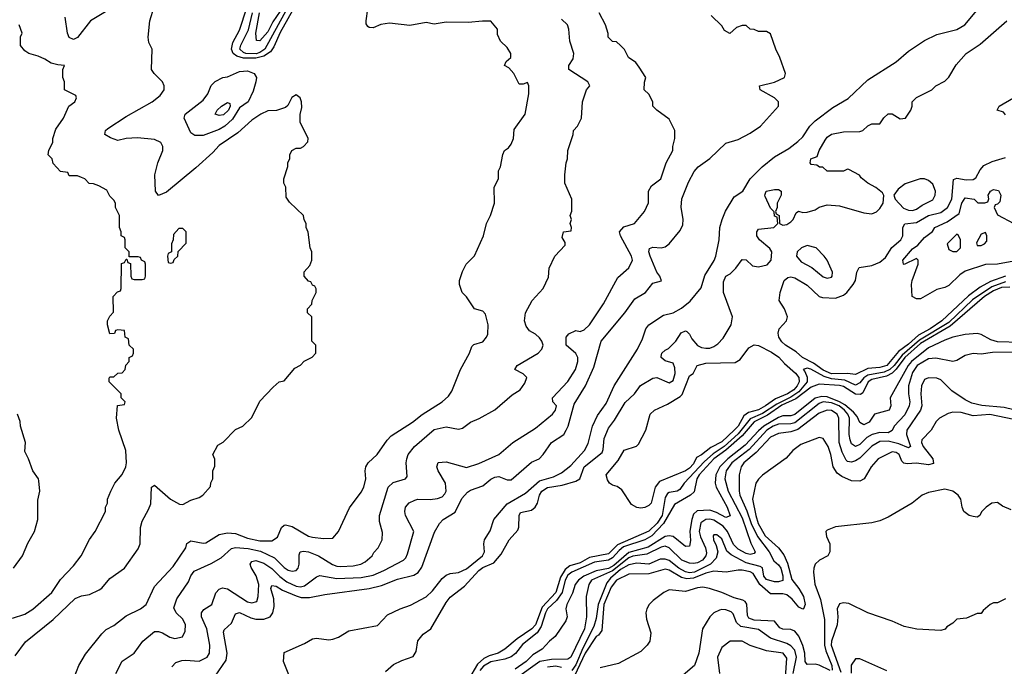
# Model space of a CAD drawing. Header units: inches. Extents: x 2348352 to 2479776, y 460422 to 613655.
# Tile 118 of 256: x 2352165 to 2357023, y 531366 to 534556. Entities that reach past the tile are written whole.
import ezdxf

# ---------------------------------------------------------------- set-up
doc = ezdxf.new("R2010")
doc.units = ezdxf.units.IN
doc.header["$MEASUREMENT"] = 0
doc.layers.add('C3553', color=7, linetype='Continuous')

msp = doc.modelspace()

# ---------------------------------------------------------------- linework, layer by layer
at = {"layer": 'C3553', "color": 4}
for points, elevation in [([(2352143.3, 531416.7), (2352194.2, 531485.8), (2352330, 531596.3), (2352439.1, 531700.9), (2352470, 531713.4), (2352510, 531719.1), (2352557.7, 531742.3), (2352570, 531750.7), (2352610, 531799.1), (2352682, 531850), (2352750, 531946), (2352759.3, 531970), (2352761.2, 532050), (2352770, 532082), (2352801.5, 532138.5), (2352812, 532168), (2352815.3, 532250), (2352830, 532258.8), (2352910, 532190.5), (2352954, 532166), (2352970, 532164.7), (2353010, 532184.7), (2353050, 532198), (2353068, 532210), (2353107.3, 532252.7), (2353108.4, 532271.6), (2353118, 532290), (2353118, 532330), (2353127.3, 532352.7), (2353127.3, 532387.3), (2353118, 532410), (2353143.1, 532456.9), (2353168.4, 532471.6), (2353230, 532534), (2353266, 532550), (2353310, 532594), (2353350, 532674), (2353416.4, 532743.6), (2353446, 532770), (2353470, 532774), (2353523.1, 532836.9), (2353550, 532852), (2353569.1, 532870.9), (2353608.4, 532891.6), (2353626, 532910), (2353626, 532950), (2353606, 532970), (2353606, 533090), (2353586, 533110), (2353586, 533130), (2353607.3, 533152.7), (2353608, 533170), (2353628, 533210), (2353627.3, 533227.3), (2353622, 533242), (2353610, 533246), (2353602, 533262), (2353590, 533266), (2353568, 533290), (2353568.4, 533311.6), (2353596.4, 533343.6), (2353606, 533370), (2353606, 533410), (2353598, 533430), (2353588.4, 533508.4), (2353578, 533530), (2353578, 533550), (2353568.4, 533568.4), (2353566, 533590), (2353496.4, 533656.4), (2353480.4, 533680.4), (2353478, 533730), (2353469, 533750), (2353469.1, 533770.9), (2353488.4, 533831.6), (2353488.9, 533851.1), (2353498, 533870), (2353498, 533890), (2353508, 533910), (2353530, 533922), (2353550, 533922), (2353566, 533930), (2353587.3, 533952.7), (2353588, 533970), (2353548.7, 534050), (2353548.9, 534088.9), (2353557.2, 534122.8), (2353555.1, 534150), (2353549, 534170), (2353530, 534185.2), (2353508.5, 534171.5), (2353488, 534132), (2353476.7, 534123.3), (2353431.9, 534108.1), (2353390, 534105.7), (2353354.9, 534090), (2353310, 534060.4), (2353241.9, 533998.1), (2353150, 533935.4), (2353118.9, 533901.1), (2353034.5, 533825.5), (2352890, 533705.2), (2352850, 533688.7), (2352835.3, 533710), (2352832.7, 533790), (2352847, 533850), (2352871.6, 533910), (2352871.8, 533930), (2352861.2, 533950), (2352830, 533964.5), (2352746.2, 533973.8), (2352690.5, 533969.5), (2352650, 533959.3), (2352612.5, 533972.5), (2352586, 533990), (2352588, 534010), (2352600.1, 534019.9), (2352690, 534078.4), (2352819.3, 534150), (2352858.3, 534181.7), (2352877.2, 534210), (2352877.2, 534230), (2352869.3, 534249.3), (2352828, 534290), (2352815.3, 534310), (2352818, 534410), (2352802.7, 534442.7), (2352799.3, 534470), (2352807.6, 534550), (2352849.6, 534690.4)], 104), ([(2353549.4, 534670), (2353450, 534492.8), (2353418.5, 534421.5), (2353402, 534398), (2353370, 534376.7), (2353330, 534366.6), (2353270, 534366.3), (2353235.8, 534375.8), (2353218, 534390), (2353210.8, 534410), (2353217.2, 534442.8), (2353250, 534504), (2353286.1, 534613.9)], 96), ([(2352674.6, 534645.4), (2352514.8, 534550), (2352450, 534468.7), (2352430, 534459), (2352410, 534468.7), (2352401.2, 534490), (2352389.2, 534569.2)], 104), ([(2352433.2, 531310), (2352457.2, 531370), (2352490, 531424.7), (2352570, 531526), (2352592.1, 531547.9), (2352630, 531566.8), (2352690, 531614), (2352762, 531650), (2352789, 531670), (2352830, 531758.8), (2352922, 531858), (2352985.1, 531950), (2352990, 531971.3), (2353010, 531984.9), (2353070, 531973.7), (2353084.4, 531975.6), (2353150, 532015.5), (2353190, 532024.4), (2353230, 532020.3), (2353290, 531998), (2353350, 531984.9), (2353410, 531984.9), (2353437.6, 532002.4), (2353457.2, 532050), (2353470, 532062.8), (2353476.5, 532063.5), (2353510, 532055.5), (2353590, 532008), (2353610, 532002), (2353664, 531996), (2353710, 531998), (2353739, 532030), (2353792.5, 532147.5), (2353850, 532224.7), (2353864, 532250), (2353872.7, 532290), (2353869.2, 532330), (2353873.2, 532350), (2353885.2, 532370), (2353929.6, 532410.4), (2353978, 532482), (2353998, 532502), (2354104, 532570), (2354151.5, 532608.5), (2354249.5, 532670.5), (2354281.2, 532698.8), (2354297.6, 532722.4), (2354340.9, 532830), (2354384, 532910), (2354396.5, 532943.5), (2354406.3, 532953.7), (2354450, 532966), (2354469, 532990), (2354474.8, 533005.2), (2354477.2, 533050), (2354463.1, 533103.1), (2354450, 533118), (2354408.7, 533130), (2354370, 533188), (2354348.7, 533210), (2354335.3, 533250), (2354335.3, 533270), (2354350, 533314), (2354368.7, 533350), (2354408.9, 533391.1), (2354454, 533490), (2354468.7, 533550), (2354488.7, 533590), (2354508, 533650), (2354506, 533730), (2354528, 533770), (2354528, 533810), (2354538, 533830), (2354548.9, 533891.1), (2354558, 533910), (2354576.5, 533923.5), (2354590, 533942), (2354601.2, 533970), (2354605.6, 534014.4), (2354659.3, 534090), (2354677.2, 534190), (2354678, 534230), (2354670, 534246), (2354650, 534238), (2354630, 534238), (2354604, 534290), (2354578, 534318), (2354558, 534330), (2354566, 534350), (2354588, 534370), (2354588, 534390), (2354570, 534418), (2354538, 534450), (2354523.1, 534483.1), (2354522, 534510), (2354490, 534548), (2354448.7, 534548.7), (2354378.4, 534541.6), (2354270, 534544.5), (2354210, 534534.5), (2354170, 534542), (2354090, 534526.6), (2353990, 534539.5), (2353947.5, 534532.5), (2353910, 534515.3), (2353890, 534518), (2353883.1, 534523.1), (2353875.3, 534535.3), (2353874, 534550), (2353883.7, 534610)], 96), ([(2353507.1, 534650), (2353374, 534410), (2353350, 534393.8), (2353331.8, 534388.2), (2353281.2, 534390), (2353270, 534393.5), (2353251.1, 534410), (2353256.8, 534430), (2353294.5, 534505.5), (2353314, 534590)], 92), ([(2353515.1, 531270), (2353466, 531390), (2353470, 531434), (2353570, 531478), (2353610, 531501), (2353630, 531504), (2353690, 531496.3), (2353710, 531499.1), (2353738, 531510), (2353790, 531541), (2353930, 531566.8), (2353980.5, 531619.5), (2354042, 531650), (2354093.1, 531666.9), (2354170, 531708.2), (2354201.6, 531738.4), (2354250, 531799.1), (2354270, 531815.5), (2354290, 531823), (2354330, 531827.7), (2354370, 531846.7), (2354449.3, 531910), (2354459.3, 531930), (2354456, 531970), (2354459.3, 531990), (2354486, 532034), (2354504.5, 532090), (2354570, 532167), (2354660.5, 532219.5), (2354730, 532280.2), (2354799.6, 532300.4), (2354839.1, 532320.9), (2354884.1, 532355.9), (2354951.8, 532430), (2354970, 532464.7), (2354991.5, 532550), (2355016.2, 532603.8), (2355058.3, 532661.7), (2355098, 532750), (2355214, 532930), (2355238.7, 532981.3), (2355255.1, 533030), (2355269.3, 533050), (2355342.3, 533097.7), (2355390, 533110.4), (2355430, 533133), (2355473.3, 533166.7), (2355527.2, 533232.8), (2355545.5, 533294.5), (2355592.2, 533367.8), (2355599.6, 533390), (2355616.2, 533470), (2355619.7, 533530), (2355631.6, 533570), (2355648.2, 533611.8), (2355690, 533682.8), (2355734, 533710), (2355769.2, 533770), (2355829, 533830), (2355890, 533878.8), (2355960.1, 533919.9), (2356005.4, 533954.6), (2356030, 533978.8), (2356063.7, 534030), (2356090, 534057.3), (2356177.2, 534122.8), (2356252.7, 534167.3), (2356350, 534258.8), (2356490, 534347.3), (2356550, 534400.7), (2356630, 534454), (2356690, 534482.8), (2356790, 534506.8), (2356828.7, 534530), (2356928.7, 534650)], 76), ([(2352639, 531330), (2352670, 531391), (2352730, 531431), (2352773.2, 531490), (2352830, 531537.3), (2352850, 531537.3), (2352869.1, 531530.9), (2352906, 531510), (2352930, 531503), (2352969.2, 531510.8), (2352981.2, 531538.8), (2352982.7, 531570), (2352970, 531599), (2352937.2, 531630), (2352926.3, 531653.7), (2352940.7, 531699.3), (2352998.4, 531781.6), (2353010, 531811.3), (2353025.4, 531834.6), (2353110, 531873), (2353158.6, 531901.4), (2353210, 531946.8), (2353230, 531952.4), (2353292.8, 531947.2), (2353353.7, 531933.7), (2353421.6, 531901.6), (2353470, 531852.7), (2353490, 531840.4), (2353510, 531835.5), (2353530, 531838.8), (2353539.3, 531850), (2353544.5, 531870), (2353544.4, 531915.6), (2353549.6, 531930.4), (2353565.6, 531934.4), (2353590, 531930.3), (2353638.8, 531910), (2353707.9, 531867.9), (2353730, 531860.3), (2353750, 531857.6), (2353810, 531861.6), (2353848, 531870), (2353870, 531880.7), (2353904, 531910), (2353912.7, 531927.3), (2353934, 531950), (2353954, 531990), (2353954.6, 532025.4), (2353940.2, 532080.2), (2353941.2, 532110), (2353983.7, 532250), (2354007.3, 532272.7), (2354068, 532290), (2354077.5, 532302.5), (2354072.3, 532370), (2354075.1, 532390), (2354082.7, 532410), (2354112.7, 532450), (2354210, 532534), (2354270, 532546.8), (2354330, 532536), (2354350, 532541), (2354390, 532570.8), (2354431.9, 532588.1), (2354510, 532631), (2354594.8, 532705.2), (2354635.3, 532730), (2354658, 532762), (2354668, 532790), (2354648.9, 532808.9), (2354608, 532830), (2354619, 532850), (2354723.7, 532910), (2354742, 532930), (2354747.3, 532950), (2354741.6, 532970), (2354730, 532986.6), (2354710, 533004.5), (2354680.5, 533020.5), (2354664.1, 533044.1), (2354656, 533070), (2354661.2, 533110), (2354694, 533170), (2354748, 533230), (2354774.6, 533285.4), (2354778, 533330), (2354806, 533390), (2354856.4, 533443.6), (2354856.4, 533456.4), (2354842, 533482), (2354848.7, 533510), (2354886, 533514), (2354888, 533530), (2354882, 533550), (2354888, 533570), (2354882, 533590), (2354888.9, 533611.1), (2354888.7, 533670), (2354855.3, 533750), (2354855.3, 533790), (2354862, 533850), (2354868.7, 533870), (2354869.1, 533910.9), (2354895.3, 533990), (2354898, 534010), (2354918, 534030), (2354938, 534070), (2354942, 534150), (2354962, 534210), (2354978, 534230), (2354968, 534250), (2354875.3, 534310), (2354875.3, 534330), (2354896.5, 534363.5), (2354899, 534390), (2354879, 534450), (2354874, 534510), (2354868, 534530), (2354838, 534558)], 92), ([(2352916.5, 531363.5), (2352936, 531384), (2352965.1, 531394.9), (2352983.6, 531396.4), (2353050, 531390.6), (2353089.6, 531410.4), (2353100.9, 531430), (2353102.9, 531470), (2353087.8, 531550), (2353062, 531610), (2353062.7, 531630), (2353074.2, 531645.8), (2353112.7, 531670), (2353132.3, 531727.7), (2353150, 531746), (2353166.6, 531753.4), (2353190, 531747.7), (2353290, 531684.4), (2353310, 531679.3), (2353334.7, 531685.3), (2353341.6, 531710), (2353345.7, 531770), (2353332.6, 531812.6), (2353306.8, 531853.2), (2353302, 531870), (2353310, 531882.8), (2353330, 531888), (2353370, 531874.3), (2353410, 531848.9), (2353448.7, 531808.7), (2353482.9, 531782.9), (2353530, 531760.3), (2353550, 531757.4), (2353570, 531763.1), (2353630, 531807.3), (2353646.8, 531813.2), (2353730, 531798.9), (2353850, 531803.6), (2353910, 531816), (2353962, 531838), (2354059, 531890), (2354070, 531901), (2354079.1, 531920.9), (2354109.3, 532030), (2354069.3, 532110), (2354065.2, 532130), (2354069.5, 532150.5), (2354087.6, 532172.4), (2354114.2, 532185.8), (2354130, 532190.4), (2354190, 532188), (2354227.2, 532192.8), (2354250, 532202), (2354263.3, 532216.7), (2354269.5, 532230.5), (2354266.6, 532270), (2354229.2, 532330), (2354224, 532350), (2354229.3, 532370.7), (2354270, 532374.8), (2354370, 532346.8), (2354430, 532365.5), (2354530, 532410.7), (2354599, 532470), (2354710, 532540.7), (2354794, 532610), (2354808.7, 532630), (2354814, 532650), (2354795.3, 532670), (2354794, 532690), (2354870, 532770.8), (2354907.6, 532830), (2354918.7, 532870), (2354919.3, 532890), (2354909.6, 532909.6), (2354862, 532950), (2354862, 532990), (2354874.6, 533005.4), (2354910, 533022), (2354930, 533018), (2354950, 533026), (2354977.2, 533050), (2355046.3, 533153.7), (2355116.5, 533283.5), (2355170, 533332), (2355188.7, 533370), (2355184, 533390), (2355129.5, 533489.5), (2355125.2, 533510), (2355146.8, 533533.2), (2355198, 533550), (2355248, 533610), (2355268.4, 533651.6), (2355268, 533710), (2355283.1, 533736.9), (2355328, 533770), (2355355.3, 533850), (2355388, 533910), (2355388, 533930), (2355398, 533970), (2355398, 534010), (2355370, 534066), (2355308.9, 534108.9), (2355289.1, 534129.1), (2355288.7, 534150), (2355268.9, 534188.9), (2355246, 534210), (2355247.3, 534247.3), (2355255.3, 534270), (2355222, 534322), (2355204.7, 534344.7), (2355169.3, 534369.3), (2355148.9, 534408.9), (2355130, 534428), (2355110, 534446), (2355090, 534448), (2355069.1, 534469.1), (2355068.4, 534488.4), (2355055.3, 534530), (2355024, 534590)], 88), ([(2353130, 531317.3), (2353184.4, 531395.6), (2353189.6, 531430), (2353170, 531534), (2353174, 531546), (2353210, 531578), (2353230, 531624.7), (2353250, 531630.6), (2353305.1, 531605.1), (2353330, 531598.7), (2353370, 531597.6), (2353400.9, 531610), (2353414.5, 531630), (2353420.1, 531659.9), (2353419.1, 531699.1), (2353404.5, 531750), (2353410, 531764.7), (2353430, 531760.5), (2353461.1, 531741.1), (2353530, 531712.6), (2353554.3, 531705.7), (2353594.9, 531705.1), (2353670, 531720.4), (2353890, 531748.8), (2353950, 531764.9), (2354030, 531795.8), (2354110, 531815.5), (2354130.9, 531829.1), (2354150, 531854.8), (2354211.9, 532028.1), (2354237.2, 532070), (2354254, 532090), (2354313.5, 532126.5), (2354346.5, 532193.5), (2354375.2, 532224.8), (2354390, 532235.5), (2354450, 532256.5), (2354490, 532288.7), (2354510, 532298.9), (2354530, 532302.3), (2354570, 532284.9), (2354590, 532284.9), (2354690, 532373.4), (2354728.7, 532390), (2354748.7, 532410), (2354789.2, 532470), (2354849.4, 532510), (2354861.3, 532530), (2354870.9, 532550), (2354901.8, 532658.2), (2354956.9, 532750), (2354997.7, 532842.3), (2355034.5, 532970), (2355151.6, 533110), (2355200.6, 533179.4), (2355252.7, 533210), (2355290, 533256), (2355332.5, 533267.5), (2355324, 533290), (2355309.5, 533309.5), (2355276.2, 533390), (2355269.5, 533410), (2355273.2, 533426.8), (2355290, 533433.4), (2355330, 533430.7), (2355350, 533436), (2355369.4, 533450.6), (2355424.8, 533515.2), (2355436.6, 533543.4), (2355439.3, 533570), (2355429.4, 533630.6), (2355432.9, 533672.9), (2355464.9, 533755.1), (2355493.4, 533806.6), (2355513.2, 533830), (2355570, 533870.8), (2355650, 533946.8), (2355710, 533965.5), (2355770, 533996.3), (2355821.2, 534030), (2355909, 534130), (2355909.2, 534150), (2355889.2, 534170), (2355819, 534210), (2355815.3, 534230), (2355890, 534248.2), (2355939, 534270), (2355944, 534290), (2355915.3, 534370), (2355895.3, 534410), (2355870, 534486), (2355850, 534498), (2355810, 534498), (2355790, 534508), (2355769.1, 534509.1), (2355750, 534528), (2355730, 534528), (2355702, 534518), (2355668.7, 534488.7), (2355643.1, 534503.1), (2355630, 534526), (2355576.4, 534576.4)], 84), ([(2353450, 534598.3), (2353414.3, 534545.7), (2353390, 534496.3), (2353350, 534452.3), (2353334, 534454), (2353329.7, 534489.7), (2353348.1, 534590)], 88), ([(2352130, 531602.8), (2352190, 531622.8), (2352230, 531646.8), (2352324, 531730), (2352366.3, 531793.7), (2352430, 531862), (2352468.9, 531911.1), (2352509.1, 531990.9), (2352538, 532030), (2352588, 532130), (2352588.9, 532151.1), (2352598, 532170), (2352598, 532190), (2352615.3, 532230), (2352635.3, 532270), (2352670, 532312), (2352689, 532350), (2352692.7, 532370), (2352689.3, 532430), (2352654, 532530), (2352642, 532590), (2352647.3, 532652.7), (2352682, 532658), (2352686, 532670), (2352666, 532690), (2352666, 532710), (2352606, 532770), (2352607.3, 532787.3), (2352610, 532794), (2352630, 532794), (2352650, 532812), (2352670, 532814), (2352686, 532830), (2352688.4, 532851.6), (2352706, 532870), (2352706, 532890), (2352722, 532898), (2352726, 532910), (2352726, 532930), (2352706, 532950), (2352702, 532982), (2352686, 532990), (2352682, 533022), (2352650, 533026), (2352638, 533022), (2352632.7, 533007.3), (2352610, 533006), (2352598, 533050), (2352598, 533070), (2352610, 533094), (2352627.3, 533112.7), (2352626, 533190), (2352647.3, 533212.7), (2352662, 533218), (2352666, 533230), (2352667.3, 533352.7), (2352682, 533358), (2352690, 533374), (2352694, 533374), (2352698, 533358), (2352712.7, 533352.7), (2352714, 533290), (2352718, 533278), (2352730, 533274), (2352770, 533274), (2352782, 533278), (2352786, 533290), (2352786, 533350), (2352782, 533362), (2352766, 533370), (2352762, 533382), (2352750, 533386), (2352706, 533386), (2352706, 533410), (2352686, 533430), (2352686, 533470), (2352682, 533482), (2352666, 533490), (2352666, 533510), (2352658, 533530), (2352658, 533590), (2352638, 533630), (2352638, 533650), (2352630, 533666), (2352610, 533686), (2352594.6, 533714.6), (2352556.4, 533736.4), (2352530, 533746), (2352507.3, 533747.3), (2352486, 533770), (2352470, 533778), (2352450, 533786), (2352410, 533786), (2352402, 533802), (2352367.3, 533807.3), (2352330, 533846), (2352326, 533870), (2352306, 533890), (2352308.4, 533911.6), (2352328, 533950), (2352328, 533970), (2352344, 534016), (2352382, 534070), (2352408, 534130), (2352438, 534150), (2352446, 534170), (2352442, 534182), (2352386, 534210), (2352386, 534250), (2352378, 534270), (2352378, 534310), (2352386, 534330), (2352352.7, 534332.7), (2352321.2, 534341.2), (2352290, 534362), (2352256.5, 534376.5), (2352210, 534388.7), (2352190, 534402), (2352169.4, 534429.4), (2352168.7, 534471.3), (2352178, 534490), (2352162, 534530)], 108), ([(2353970, 531340.7), (2354010, 531374), (2354050, 531394), (2354106.3, 531413.7), (2354120.9, 531439.1), (2354130, 531491.3), (2354155.5, 531524.5), (2354193.2, 531550), (2354270, 531681), (2354290, 531706.8), (2354359.3, 531760.7), (2354430, 531838.9), (2354450, 531852.6), (2354504.1, 531875.9), (2354541.6, 531918.4), (2354580.9, 531990), (2354622.3, 532037.7), (2354627.8, 532052.2), (2354629.6, 532110.4), (2354635.5, 532124.5), (2354690, 532136.3), (2354709.2, 532150), (2354719.5, 532170), (2354730, 532210.8), (2354742, 532230), (2354770, 532248.4), (2354841.1, 532258.9), (2354910, 532279.3), (2354929.6, 532290.4), (2354949.6, 532350), (2355038.7, 532421.3), (2355044.8, 532435.2), (2355049.6, 532490), (2355070, 532541), (2355100.1, 532579.9), (2355152.5, 532667.5), (2355198, 532710), (2355228.1, 532751.9), (2355290, 532786.8), (2355309.3, 532790.7), (2355370, 532764.9), (2355390, 532776), (2355398.7, 532810), (2355397.6, 532837.6), (2355390, 532862), (2355350, 532873.2), (2355329.5, 532890), (2355330, 532894), (2355334, 532910), (2355350, 532926), (2355366, 532934), (2355402, 532970), (2355429.5, 533010.5), (2355450, 533021), (2355456.8, 533016.8), (2355470, 533004.7), (2355481.4, 532981.4), (2355509.1, 532949.1), (2355530, 532938.4), (2355550, 532934.9), (2355570, 532935.5), (2355590, 532943), (2355610, 532956.3), (2355636.1, 532983.9), (2355675.1, 533050), (2355682.7, 533090), (2355638, 533210), (2355638, 533262), (2355649.2, 533290), (2355670, 533302.8), (2355699, 533330), (2355730, 533372), (2355750, 533371), (2355781.7, 533341.7), (2355810, 533336.4), (2355853.7, 533346.3), (2355873.6, 533370), (2355876, 533410), (2355867.2, 533427.2), (2355815.3, 533470), (2355802, 533490), (2355802, 533510), (2355810, 533522), (2355886, 533530), (2355906, 533550), (2355902, 533582), (2355890, 533586), (2355887.3, 533607.3), (2355870, 533626), (2355843.2, 533683.2), (2355841.2, 533690), (2355849, 533710), (2355890, 533718.8), (2355910, 533718), (2355922, 533710), (2355922, 533690), (2355902, 533650), (2355902, 533630), (2355894, 533610), (2355898, 533598), (2355912, 533590), (2355914, 533550), (2355930, 533542), (2355950, 533544.7), (2355970, 533558), (2355982, 533570), (2355996.4, 533603.6), (2356008.4, 533611.6), (2356030, 533604.7), (2356050, 533606), (2356090, 533618), (2356110, 533631.3), (2356150, 533642), (2356210, 533638), (2356330, 533602.8), (2356370, 533598.8), (2356392.5, 533607.5), (2356410, 533624.7), (2356425.2, 533650), (2356428.9, 533688.9), (2356422, 533702), (2356390, 533728.7), (2356350, 533748.7), (2356316.4, 533776.4), (2356308.4, 533788.4), (2356256.4, 533816.4), (2356250, 533818), (2356230, 533808), (2356150, 533808), (2356128, 533828), (2356112, 533828), (2356098, 533838), (2356070, 533842), (2356065.2, 533850), (2356069.3, 533870), (2356099.3, 533880.7), (2356109.4, 533910), (2356138.9, 533961.1), (2356150, 533976), (2356170, 533990.7), (2356230, 534002), (2356310, 534004.7), (2356326, 534010), (2356350, 534032), (2356370, 534042), (2356410, 534042), (2356428.9, 534071.1), (2356450, 534091), (2356470, 534091.3), (2356510, 534066.8), (2356535.3, 534070), (2356562, 534110), (2356568.7, 534130), (2356568.9, 534151.1), (2356590, 534172), (2356666, 534210), (2356686, 534230), (2356730, 534252), (2356750, 534272), (2356786.3, 534333.7), (2356835.3, 534390), (2356904.1, 534435.9), (2357035.3, 534550)], 72), ([(2357030, 534086), (2357019.3, 534099.3), (2356988, 534110), (2356998, 534130), (2357069.3, 534170.7)], 68), ([(2357030, 533290.9), (2356955.9, 533264.1), (2356904.4, 533235.6), (2356846.5, 533193.5), (2356714.9, 533070), (2356657.4, 533030), (2356599.8, 533000.2), (2356550, 532955.1), (2356500.6, 532919.4), (2356443.1, 532850), (2356410, 532840.3), (2356350, 532834.2), (2356290, 532805.7), (2356249.8, 532809.8), (2356170, 532808.6), (2356130, 532826.8), (2356081.9, 532861.9), (2356027.6, 532890), (2355996.5, 532916.5), (2355944.2, 532950), (2355926.4, 532966.4), (2355911.3, 532990), (2355907.8, 533010), (2355912, 533030), (2355949.2, 533070), (2355954, 533090), (2355939, 533130), (2355913.2, 533170), (2355917.2, 533210), (2355937.2, 533270), (2355955.5, 533284.5), (2355970, 533287.3), (2355990, 533283), (2356050, 533246.7), (2356110, 533190.4), (2356126.1, 533186.1), (2356190, 533182.6), (2356230, 533196.4), (2356247, 533210), (2356278.4, 533250), (2356289.5, 533270), (2356296, 533310), (2356307, 533333), (2356370, 533343.7), (2356410, 533359.5), (2356436.6, 533383.4), (2356468.3, 533431.7), (2356512.3, 533470), (2356522, 533490), (2356522, 533530), (2356532, 533548), (2356590, 533554.9), (2356650, 533590.3), (2356710, 533604.9), (2356743, 533630), (2356764.4, 533670), (2356773.2, 533766.8), (2356790, 533774), (2356834.5, 533765.5), (2356870, 533767.3), (2356883.7, 533776.3), (2356904.1, 533815.9), (2356922.9, 533837.1), (2356964, 533856), (2357030, 533876)], 68), ([(2357070, 533365.2), (2356990, 533349.3), (2356930, 533348.7), (2356830, 533315.3), (2356803.5, 533296.5), (2356750, 533244), (2356730, 533234), (2356690, 533224), (2356610, 533178), (2356590, 533178), (2356568, 533190), (2356566, 533250), (2356568, 533270), (2356598, 533350), (2356598, 533370), (2356590, 533378), (2356530, 533348), (2356526, 533350), (2356522, 533370), (2356570, 533424.7), (2356597.2, 533442.8), (2356630, 533481), (2356669.5, 533510.5), (2356681.2, 533530), (2356741.3, 533558.7), (2356800.4, 533599.6), (2356813.2, 533650), (2356830, 533676.3), (2356874, 533670), (2356892.7, 533652.7), (2356927.3, 533652.7), (2356942, 533658), (2356947.3, 533672.7), (2356944, 533690), (2356955.3, 533710), (2356970, 533718.8), (2356994, 533714), (2357006, 533690), (2357002, 533658), (2356990, 533646), (2356978, 533642), (2356974, 533630), (2356990, 533594), (2357071.1, 533551.1)], 64), ([(2357030, 533262), (2356961.5, 533238.5), (2356866.5, 533173.5), (2356750, 533062.4), (2356604.5, 532975.5), (2356519.4, 532900.6), (2356480.5, 532850), (2356459.3, 532830), (2356430, 532816.4), (2356350, 532802), (2356331.1, 532788.9), (2356310, 532763.5), (2356290, 532752.4), (2356236.9, 532776.9), (2356170, 532783.2), (2356135, 532795), (2356068.9, 532831.1), (2356050, 532836.4), (2356030.8, 532830), (2356039.9, 532819.9), (2356051.5, 532791.5), (2356051.4, 532770), (2356010, 532720.2), (2355970, 532692.8), (2355900.7, 532659.3), (2355830, 532612.3), (2355770, 532586.6), (2355710, 532512.2), (2355641.8, 532450), (2355586.3, 532413.7), (2355544.1, 532375.9), (2355443.1, 532270), (2355421.7, 532238.3), (2355410, 532229.6), (2355370, 532223.6), (2355362, 532218), (2355350, 532199), (2355334.8, 532110), (2355310, 532072.2), (2355270, 532032.6), (2355115, 531965), (2355070, 531921), (2354977.5, 531902.5), (2354930, 531876.9), (2354879.3, 531860.7), (2354856.5, 531843.5), (2354834.2, 531805.8), (2354810.2, 531730), (2354742.8, 531657.2), (2354710.2, 531570), (2354691.8, 531550), (2354619.6, 531500.4), (2354558.8, 531450), (2354526.8, 531430), (2354482.2, 531417.8), (2354455.1, 531404.9), (2354423.4, 531376.6), (2354380.1, 531299.9)], 72), ([(2357050, 533235.9), (2357010, 533234.5), (2356970, 533219), (2356925.4, 533190), (2356756.8, 533043.2), (2356610, 532958.1), (2356533, 532890), (2356490, 532832), (2356470, 532812.4), (2356442.3, 532797.7), (2356370, 532780.2), (2356351.7, 532770), (2356324.6, 532715.4), (2356313.4, 532706.6), (2356290, 532707.9), (2356230, 532746.2), (2356210.5, 532750.5), (2356110, 532757.4), (2356070, 532743.2), (2355994.9, 532685.1), (2355926.3, 532653.7), (2355854.7, 532605.3), (2355788.9, 532571.1), (2355730, 532503.2), (2355650, 532432.2), (2355590, 532389.1), (2355517.8, 532310), (2355505.8, 532290), (2355492.7, 532227.2), (2355475.5, 532210), (2355395.5, 532164.5), (2355341.7, 532070), (2355283.5, 532010), (2355250, 531989.4), (2355145.1, 531954.9), (2355122.5, 531937.5), (2355090, 531901.4), (2355070, 531888.8), (2355001.3, 531878.7), (2354890.1, 531829.9), (2354870, 531815), (2354855.8, 531790), (2354842.1, 531730), (2354814.6, 531690), (2354769.4, 531650), (2354758.9, 531630), (2354738.3, 531561.7), (2354719, 531530), (2354646.5, 531473.5), (2354611.5, 531428.5), (2354590, 531412.8), (2354559.3, 531400.7), (2354490, 531387.4), (2354453.5, 531366.5), (2354435.6, 531344.4)], 76), ([(2357102.9, 532962.9), (2356990, 532967.3), (2356956.8, 532976.8), (2356910, 533002), (2356890, 533007), (2356830, 533002.9), (2356769.6, 532989.6), (2356730, 532975.5), (2356650, 532936.8), (2356565.2, 532870), (2356549.5, 532850), (2356461, 532690), (2356462.8, 532650), (2356454.8, 532630), (2356382.8, 532610), (2356356.3, 532570), (2356330, 532557), (2356310, 532569.2), (2356298, 532598), (2356280, 532620), (2356236.2, 532656.2), (2356210.8, 532670.8), (2356150, 532695), (2356123.2, 532696.8), (2356090, 532688.1), (2355990, 532607.3), (2355970, 532601.7), (2355930, 532600.8), (2355910, 532593.4), (2355836.9, 532550), (2355810, 532527.1), (2355744.1, 532455.9), (2355658.9, 532390), (2355620.2, 532350), (2355600.2, 532310), (2355596.5, 532270), (2355602.3, 532250), (2355655.6, 532150), (2355670, 532108), (2355650, 532099.6), (2355604.1, 532124.1), (2355570, 532135.8), (2355507.8, 532132.2), (2355490, 532116.2), (2355480.8, 532090), (2355471.6, 532031.6), (2355474.4, 531985.6), (2355470, 531958), (2355450, 531957.2), (2355390, 532006.3), (2355370, 532009.8), (2355350, 532005.3), (2355266.5, 531953.5), (2355170, 531927.5), (2355096.3, 531863.7), (2355070, 531847.7), (2355010, 531836.5), (2354949.3, 531810.7), (2354922, 531790), (2354905.4, 531770), (2354892.9, 531727.1), (2354864.7, 531670), (2354859.5, 531650), (2354867.3, 531610), (2354860.7, 531590), (2354807.1, 531512.9), (2354778.8, 531490), (2354742.8, 531450), (2354697.3, 531422.7), (2354664.9, 531390), (2354610, 531350.9)], 84), ([(2357070, 532915.4), (2356965.3, 532914.7), (2356910, 532906), (2356869.1, 532909.1), (2356830, 532899.3), (2356790, 532874), (2356770, 532869.2), (2356686, 532886), (2356650, 532882.9), (2356594, 532850), (2356570, 532814.5), (2356550.3, 532750), (2356550.3, 532710.3), (2356557, 532670), (2356553.7, 532650), (2356532.9, 532607.1), (2356479.3, 532550), (2356470, 532529.2), (2356450, 532517.6), (2356410, 532518.5), (2356371.1, 532508.9), (2356345.7, 532494.3), (2356310, 532459.6), (2356290, 532449.6), (2356270, 532462.7), (2356262.2, 532482.3), (2356258.3, 532510), (2356259.3, 532590), (2356251.5, 532610), (2356234.8, 532630), (2356208.5, 532650), (2356170, 532666.3), (2356130.2, 532669.8), (2356110, 532662.8), (2355990, 532567.1), (2355970, 532561.5), (2355910, 532559.8), (2355882.6, 532550), (2355851.6, 532530), (2355764.2, 532435.8), (2355678.5, 532370), (2355651.5, 532330), (2355644, 532290), (2355660.8, 532230), (2355730, 532098), (2355772.4, 531972.4), (2355793.4, 531930), (2355790, 531922), (2355770, 531918), (2355750, 531922), (2355710, 531943.1), (2355687.2, 531967.2), (2355658.2, 532030), (2355636.5, 532056.5), (2355590, 532086), (2355570, 532091), (2355550.3, 532089.7), (2355526.5, 532073.5), (2355517.3, 532030), (2355524.2, 532004.2), (2355548.9, 531950), (2355553.7, 531926.3), (2355550.3, 531910), (2355533.7, 531890), (2355510, 531876.4), (2355490, 531872.4), (2355470, 531875.1), (2355432, 531890), (2355370, 531949.6), (2355350, 531958.7), (2355330, 531953.7), (2355260.4, 531919.6), (2355190, 531909.8), (2355170, 531901.4), (2355090, 531836.4), (2354987.3, 531790), (2354974, 531770), (2354960.7, 531710), (2354962.4, 531610), (2354951.6, 531550), (2354884, 531410), (2354870, 531400.7), (2354790, 531399.8), (2354730.9, 531389.1), (2354610, 531302.7)], 88), ([(2357070, 532631.2), (2357023.1, 532643.1), (2356911.8, 532651.8), (2356863.8, 532663.8), (2356830, 532679.7), (2356764.6, 532724.6), (2356710, 532779.5), (2356690, 532787), (2356650, 532789.4), (2356630, 532781.2), (2356615.5, 532750), (2356612.2, 532710), (2356616.4, 532650), (2356610.4, 532630), (2356542, 532530), (2356540.3, 532510), (2356560.7, 532450), (2356550, 532443.6), (2356503.4, 532463.4), (2356450, 532476.5), (2356410, 532474.2), (2356370, 532451.2), (2356310, 532392.8), (2356290, 532379.7), (2356270, 532373.3), (2356250, 532376.2), (2356242.7, 532382.7), (2356223, 532423), (2356208.5, 532470), (2356207.3, 532590), (2356199.5, 532610), (2356170, 532627.6), (2356150, 532629.6), (2356110, 532614.3), (2356005.4, 532534.6), (2355970, 532522.6), (2355910, 532514), (2355870, 532495.8), (2355798.7, 532421.3), (2355738.4, 532370), (2355724.4, 532350), (2355714.4, 532310), (2355715.3, 532230), (2355718.9, 532210), (2355752.9, 532132.9), (2355774.5, 532070), (2355805.5, 532005.5), (2355864, 531930), (2355886.5, 531886.5), (2355910, 531866), (2355920.3, 531850), (2355930, 531812), (2355930, 531789.2), (2355910, 531782), (2355890, 531782.9), (2355850, 531794), (2355836.9, 531810), (2355831.1, 531851.1), (2355818.4, 531858.4), (2355750, 531876.5), (2355674.9, 531914.9), (2355653.7, 531933.7), (2355630, 531995.1), (2355604.9, 532015.1), (2355590, 532014), (2355587.7, 532010), (2355588.4, 531990), (2355602.3, 531962.3), (2355610.6, 531930.6), (2355601.1, 531898.9), (2355574, 531870), (2355495.5, 531830), (2355470, 531827.3), (2355450, 531832.1), (2355418, 531850), (2355370, 531887.2), (2355350, 531894.7), (2355325.1, 531894.9), (2355270, 531869.7), (2355210, 531874.2), (2355170, 531866.8), (2355130, 531843.4), (2355079.6, 531800.4), (2355062.1, 531777.9), (2355019.3, 531670), (2355010, 531601.2), (2354997.9, 531562.1), (2354944.2, 531455.8), (2354910, 531373.7), (2354890, 531345.1)], 92), ([(2357070, 532583.5), (2356951.9, 532608.1), (2356870, 532600.7), (2356810, 532617.6), (2356770, 532619.5), (2356746.7, 532613.3), (2356704, 532590), (2356687.2, 532572.8), (2356663, 532530), (2356617.3, 532482.7), (2356615.5, 532470), (2356623.7, 532450), (2356670.3, 532390), (2356673.4, 532366.6), (2356650, 532358.9), (2356590, 532367.6), (2356544, 532364), (2356528, 532368), (2356518, 532378), (2356504, 532410), (2356490, 532421.2), (2356470, 532424), (2356401, 532390), (2356366.8, 532350), (2356331.3, 532290), (2356310, 532279), (2356270, 532281.2), (2356222, 532302), (2356198.7, 532318.7), (2356179.6, 532350), (2356168, 532410), (2356153.6, 532450), (2356129.2, 532489.2), (2356110, 532495.3), (2356019.9, 532460.1), (2355980.7, 532430), (2355947.9, 532392.1), (2355830.7, 532309.3), (2355810, 532289), (2355797.3, 532270), (2355781.3, 532190), (2355796.9, 532110), (2355809.3, 532070), (2355843.9, 532010), (2355908.7, 531950), (2355935.2, 531915.2), (2355953.6, 531873.7), (2355974.4, 531794.4), (2356010, 531748.7), (2356032.1, 531710), (2356041.1, 531670), (2356033.4, 531650), (2356030, 531647.3), (2356010, 531658), (2355976.9, 531696.9), (2355950, 531717.6), (2355930, 531722.8), (2355870, 531722.6), (2355817.8, 531770), (2355783.7, 531823.7), (2355770, 531831.7), (2355730, 531839.7), (2355710, 531840.7), (2355650.3, 531829.7), (2355590, 531835), (2355550, 531824.7), (2355490, 531800.5), (2355456.6, 531796.6), (2355430, 531803.2), (2355370, 531839.8), (2355350, 531845.1), (2355270, 531821.5), (2355170, 531820.5), (2355109.1, 531790), (2355083.9, 531756.1), (2355048.1, 531670), (2355038, 531542), (2355020.7, 531519.3), (2355010, 531513.3), (2354955.3, 531430), (2354902.2, 531317.8)], 96), ([(2352135.3, 531850), (2352179, 531910), (2352206, 531974), (2352239, 532030), (2352254, 532090), (2352254.6, 532185.4), (2352264, 532230), (2352260.4, 532280.4), (2352258, 532290), (2352229.3, 532329.3), (2352209.1, 532389.1), (2352190, 532426), (2352194, 532470), (2352168.7, 532550), (2352167.3, 532572.7), (2352154, 532610)], 112), ([(2357057.5, 532137.5), (2357015.1, 532155.1), (2356990, 532173.2), (2356962, 532170), (2356934, 532150), (2356911.6, 532128.4), (2356902, 532110), (2356890, 532102), (2356870, 532104), (2356850, 532109.2), (2356824, 532130), (2356815.3, 532150), (2356809.3, 532190), (2356795.1, 532210), (2356769.2, 532230), (2356730, 532239.6), (2356650, 532223.7), (2356618, 532210), (2356568.8, 532171.2), (2356450, 532100.9), (2356410, 532082.7), (2356370, 532072.7), (2356190, 532054), (2356150, 532038), (2356142, 532030), (2356146, 532006), (2356162, 531970), (2356162, 531930), (2356152, 531910), (2356111.1, 531888.9), (2356090.9, 531869.1), (2356082.8, 531850), (2356082, 531830), (2356088.3, 531771.7), (2356115.9, 531695.9), (2356136.2, 531596.2), (2356135.9, 531470), (2356142, 531442), (2356171.9, 531370), (2356174.1, 531345.9)], 104), ([(2356164.7, 531344.7), (2356110.6, 531370.6), (2356090, 531375.5), (2356050, 531375.1), (2356041.3, 531390), (2356038.7, 531430), (2356028.9, 531468.9), (2356010, 531514.5), (2355990, 531538.7), (2355970, 531547.8), (2355930, 531549.6), (2355915.1, 531555.1), (2355889.1, 531589.1), (2355790, 531593.7), (2355763.5, 531603.5), (2355756.1, 531616.1), (2355752.2, 531672.2), (2355744.7, 531684.7), (2355732.5, 531692.5), (2355690, 531703.1), (2355630, 531729.6), (2355569, 531750), (2355535.9, 531755.9), (2355510, 531752.4), (2355450, 531734), (2355370, 531742.9), (2355342.8, 531730), (2355290.8, 531690), (2355270.8, 531670), (2355258.8, 531650), (2355254, 531630), (2355258.5, 531598.5), (2355278.8, 531530), (2355274, 531490), (2355260.7, 531470), (2355230, 531438), (2355120.5, 531379.5), (2355030, 531357.6)], 104), ([(2357030, 531698), (2356990, 531678), (2356970, 531678), (2356954, 531670), (2356919.6, 531640.4), (2356910, 531626), (2356890, 531626), (2356836.9, 531603.1), (2356790, 531598), (2356770, 531578), (2356739.6, 531560.4), (2356730.9, 531549.1), (2356710, 531542), (2356591.1, 531548.9), (2356530, 531562), (2356470, 531588.7), (2356350, 531629), (2356255.5, 531675.5), (2356230, 531679), (2356210, 531674), (2356198.8, 531650), (2356202, 531610), (2356198, 531570), (2356170.4, 531490), (2356169.2, 531470), (2356217.3, 531337.3)], 108), ([(2355981.4, 531330), (2355998.8, 531410), (2355990, 531444.5), (2355970, 531466.6), (2355950, 531477.7), (2355870, 531504.7), (2355810, 531547.1), (2355722.8, 531562.8), (2355702, 531582), (2355685.1, 531625.1), (2355674.9, 531634.9), (2355650, 531644.5), (2355630, 531646.6), (2355617.5, 531642.5), (2355590.5, 531629.5), (2355571, 531610), (2355534.8, 531550), (2355515.5, 531430), (2355494, 531370), (2355438.3, 531321.7)], 108), ([(2355944.4, 531310), (2355950, 531406), (2355932, 531430), (2355850, 531441.2), (2355770, 531469), (2355729.4, 531489.4), (2355670.6, 531489.4), (2355630, 531459), (2355607.7, 531410), (2355618.8, 531330)], 112), ([(2356443.2, 531343.2), (2356310, 531402), (2356290, 531402), (2356268, 531372), (2356268.3, 531331.7)], 112), ([(2354839.1, 531359.1), (2354810, 531365.8), (2354770, 531362.2)], 92)]:
    msp.add_lwpolyline(points, dxfattribs=dict(at, elevation=elevation))
for points, elevation in [([(2353070, 533985.1), (2353030, 533985.1), (2353010, 533997.2), (2352976, 534070), (2352981.2, 534090), (2353070, 534158.8), (2353093.2, 534190), (2353109.4, 534230.6), (2353130, 534251), (2353168, 534270), (2353190, 534273.4), (2353250, 534300.2), (2353290, 534303.2), (2353321.6, 534290), (2353333.4, 534270), (2353330.3, 534249.7), (2353317.1, 534202.9), (2353292.2, 534150), (2353250, 534121.1), (2353214.6, 534065.4), (2353178, 534030), (2353150, 534014.5)], 96), ([(2353150, 534082.7), (2353129, 534090), (2353139.3, 534110), (2353160.9, 534130), (2353190, 534147.3), (2353202, 534142), (2353203, 534130), (2353194.9, 534110), (2353170, 534087.3)], 92), ([(2356630, 533771.6), (2356608.7, 533771.3), (2356533.7, 533746.3), (2356499.8, 533720.2), (2356478, 533690), (2356484.7, 533670), (2356526.3, 533626.3), (2356550, 533616.4), (2356570, 533614.4), (2356590, 533621.6), (2356618.7, 533641.3), (2356670, 533666.8), (2356682.7, 533690), (2356684.5, 533710), (2356670, 533745.2), (2356650, 533762)], 72), ([(2352970, 533526), (2352950, 533526), (2352923.6, 533496.4), (2352922, 533470), (2352914, 533450), (2352914, 533410), (2352898, 533402), (2352894, 533390), (2352898, 533358), (2352910, 533354), (2352922, 533358), (2352927.3, 533372.7), (2352946, 533390), (2352947.3, 533412.7), (2352987.3, 533452.7), (2352986, 533510)], 108), ([(2356790, 533498), (2356742, 533450), (2356750, 533422), (2356770, 533412), (2356790, 533412), (2356808, 533430), (2356808, 533470), (2356795.3, 533495.3)], 64), ([(2356930, 533506), (2356910, 533498), (2356885.4, 533454.6), (2356890, 533442), (2356910, 533442), (2356926, 533450), (2356936.4, 533463.6), (2356938, 533490)], 64), ([(2356050, 533441.2), (2356022, 533430), (2356002, 533410), (2355998, 533390), (2356021.1, 533361.1), (2356073.2, 533333.2), (2356130, 533286.8), (2356150, 533281), (2356170, 533286), (2356174, 533290), (2356175.3, 533310), (2356148.7, 533370), (2356135.3, 533390), (2356095.3, 533430)], 72), ([(2355230, 532145.2), (2355210, 532149.2), (2355183.7, 532163.7), (2355136.5, 532236.5), (2355112.9, 532252.9), (2355090, 532259), (2355075.3, 532270), (2355065.6, 532285.6), (2355059, 532310), (2355118.3, 532381.7), (2355147.7, 532432.3), (2355208, 532452), (2355218.6, 532461.4), (2355255.1, 532530), (2355275.3, 532610), (2355298, 532630), (2355361.2, 532658.8), (2355423.9, 532696.1), (2355433.4, 532706.6), (2355470, 532798), (2355489, 532811), (2355508.7, 532850), (2355550, 532861.6), (2355695.3, 532864.7), (2355720.1, 532879.9), (2355763.5, 532936.5), (2355790, 532952.2), (2355810, 532948.4), (2355875.3, 532915.3), (2355910.2, 532890.2), (2355938.9, 532858.9), (2355992.7, 532812.7), (2356008.9, 532790), (2356011.2, 532770), (2356001.5, 532750), (2355984.2, 532730), (2355953.4, 532710), (2355894.5, 532685.5), (2355844.9, 532650), (2355810, 532631.2), (2355761.5, 532618.5), (2355739, 532601), (2355710.2, 532550), (2355690.2, 532530), (2355630, 532473.7), (2355575.4, 532444.6), (2355530, 532408.3), (2355504.6, 532395.4), (2355490, 532365.1), (2355470, 532343.5), (2355450, 532329.7), (2355322.5, 532277.5), (2355300.5, 532250), (2355281, 532170), (2355270, 532159), (2355250, 532149.3)], 68)]:
    msp.add_lwpolyline(points, close=True, dxfattribs=dict(at, elevation=elevation))

doc.saveas('drawing.dxf')
